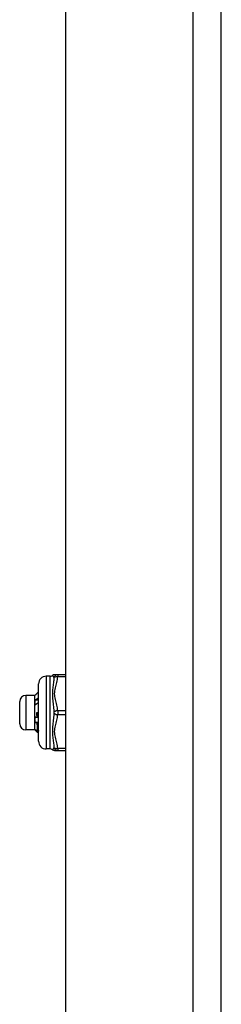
# Model space of a CAD drawing. Header units: inches. Extents: x 4 to 105, y 5 to 58.
# Tile 93 of 133: x 23.53 to 24.57, y 22.89 to 27.95. Entities that reach past the tile are written whole.
import ezdxf

# ---------------------------------------------------------------- set-up
doc = ezdxf.new("R2010")
doc.units = ezdxf.units.IN
doc.header["$MEASUREMENT"] = 0
doc.layers.add('Visible Edges(ANSI)', color=7, linetype='Continuous', lineweight=25)
doc.layers.add('Visible Tangent Edges(ANSI)', color=7, linetype='Continuous', lineweight=25)

msp = doc.modelspace()

# ---------------------------------------------------------------- linework, layer by layer
at = {"layer": 'Visible Edges(ANSI)'}
for p, q in [((24.5718, 9.6315), (24.5718, 39.1425)), ((23.7718, 15.3285), (23.7718, 33.4455)), ((23.6909, 24.574), (23.6712, 24.574)), ((23.73, 24.5819), (23.7145, 24.5819)), ((23.7718, 24.5819), (23.73, 24.5819)), ((23.6319, 24.2394), (23.6319, 24.5346)), ((23.6133, 24.4756), (23.5661, 24.4756)), ((23.6133, 24.4756), (23.6138, 24.4761)), ((23.6133, 24.4391), (23.6133, 24.4756)), ((23.5346, 24.3299), (23.5346, 24.4441)), ((23.6133, 24.351), (23.6133, 24.4391)), ((23.6232, 24.387), (23.6319, 24.387)), ((23.6239, 24.3629), (23.6247, 24.3633)), ((23.6133, 24.2989), (23.6133, 24.351)), ((23.6133, 24.2984), (23.5661, 24.2984)), ((23.6133, 24.2984), (23.6133, 24.2989)), ((23.6133, 24.2984), (23.6138, 24.2979)), ((23.6147, 24.2972), (23.6182, 24.2972)), ((23.6319, 24.2873), (23.6282, 24.2836)), ((23.6319, 24.2872), (23.6283, 24.2837)), ((23.6312, 24.2927), (23.6319, 24.292)), ((23.6909, 24.2), (23.6712, 24.2)), ((23.7145, 24.1921), (23.73, 24.1921)), ((23.73, 24.1921), (23.7718, 24.1921))]:
    msp.add_line(p, q, dxfattribs=at)
at = {"layer": 'Visible Edges(ANSI)', "flags": 128}
for points in [[(23.6147, 24.4768), (23.6147, 24.4767), (23.6146, 24.4767), (23.6146, 24.4767), (23.6145, 24.4766), (23.6145, 24.4766), (23.6144, 24.4766), (23.6144, 24.4766), (23.6144, 24.4765), (23.6143, 24.4765), (23.6143, 24.4765), (23.6142, 24.4764), (23.6142, 24.4764), (23.6142, 24.4764), (23.6141, 24.4764), (23.6141, 24.4763), (23.6141, 24.4763), (23.614, 24.4763), (23.614, 24.4762), (23.614, 24.4762), (23.6139, 24.4762), (23.6139, 24.4762), (23.6139, 24.4761), (23.6138, 24.4761), (23.6138, 24.4761)], [(23.6319, 24.4941), (23.6312, 24.4934), (23.6304, 24.4927), (23.6297, 24.492), (23.629, 24.4912), (23.6283, 24.4905), (23.6276, 24.4898), (23.6269, 24.4891), (23.6261, 24.4884), (23.6254, 24.4876), (23.6247, 24.4869), (23.624, 24.4862), (23.6233, 24.4855), (23.6226, 24.4847), (23.6219, 24.484), (23.6211, 24.4833), (23.6204, 24.4826), (23.6197, 24.4818), (23.619, 24.4811), (23.6183, 24.4804), (23.6176, 24.4797), (23.6168, 24.4789), (23.6161, 24.4782), (23.6154, 24.4775), (23.6147, 24.4768)], [(23.6147, 24.4519), (23.6154, 24.4524), (23.6161, 24.4529), (23.6168, 24.4534), (23.6176, 24.4539), (23.6183, 24.4544), (23.619, 24.4549), (23.6197, 24.4554), (23.6204, 24.4559), (23.6211, 24.4564), (23.6219, 24.4568), (23.6226, 24.4573), (23.6233, 24.4578), (23.624, 24.4583), (23.6247, 24.4588), (23.6254, 24.4593), (23.6261, 24.4598), (23.6269, 24.4603), (23.6276, 24.4609), (23.6283, 24.4614), (23.629, 24.4619), (23.6297, 24.4624), (23.6304, 24.4629), (23.6312, 24.4634), (23.6319, 24.4639)], [(23.6133, 24.4391), (23.6133, 24.4396), (23.6133, 24.4402), (23.6133, 24.4407), (23.6134, 24.4412), (23.6134, 24.4418), (23.6134, 24.4423), (23.6134, 24.4428), (23.6135, 24.4434), (23.6135, 24.4439), (23.6136, 24.4445), (23.6136, 24.445), (23.6137, 24.4455), (23.6137, 24.4461), (23.6138, 24.4466), (23.6139, 24.4471), (23.6139, 24.4477), (23.614, 24.4482), (23.6141, 24.4487), (23.6142, 24.4493), (23.6143, 24.4498), (23.6144, 24.4503), (23.6145, 24.4509), (23.6146, 24.4514), (23.6147, 24.4519)], [(23.6147, 24.4265), (23.6146, 24.427), (23.6145, 24.4275), (23.6144, 24.428), (23.6143, 24.4286), (23.6142, 24.4291), (23.6141, 24.4296), (23.614, 24.4301), (23.6139, 24.4307), (23.6139, 24.4312), (23.6138, 24.4317), (23.6137, 24.4322), (23.6137, 24.4327), (23.6136, 24.4333), (23.6136, 24.4338), (23.6135, 24.4343), (23.6135, 24.4348), (23.6134, 24.4354), (23.6134, 24.4359), (23.6134, 24.4364), (23.6134, 24.437), (23.6133, 24.4375), (23.6133, 24.438), (23.6133, 24.4385), (23.6133, 24.4391)], [(23.6147, 24.4519), (23.6154, 24.452), (23.6161, 24.452), (23.6169, 24.4521), (23.6176, 24.4522), (23.6183, 24.4522), (23.619, 24.4523), (23.6197, 24.4523), (23.6204, 24.4524), (23.6211, 24.4525), (23.6219, 24.4525), (23.6226, 24.4526), (23.6233, 24.4526), (23.624, 24.4527), (23.6247, 24.4528), (23.6254, 24.4528), (23.6261, 24.4529), (23.6269, 24.4529), (23.6276, 24.453), (23.6283, 24.453), (23.629, 24.4531), (23.6297, 24.4532), (23.6304, 24.4532), (23.6312, 24.4533), (23.6319, 24.4533)], [(23.6319, 24.4389), (23.6312, 24.4384), (23.6304, 24.4378), (23.6297, 24.4373), (23.629, 24.4368), (23.6283, 24.4362), (23.6276, 24.4357), (23.6269, 24.4352), (23.6261, 24.4347), (23.6254, 24.4342), (23.6247, 24.4336), (23.624, 24.4331), (23.6233, 24.4326), (23.6226, 24.4321), (23.6219, 24.4316), (23.6211, 24.4311), (23.6204, 24.4306), (23.6197, 24.43), (23.619, 24.4295), (23.6183, 24.429), (23.6176, 24.4285), (23.6168, 24.428), (23.6161, 24.4275), (23.6154, 24.427), (23.6147, 24.4265)], [(23.6133, 24.351), (23.6133, 24.3516), (23.6133, 24.3522), (23.6133, 24.3528), (23.6134, 24.3534), (23.6134, 24.354), (23.6134, 24.3546), (23.6134, 24.3552), (23.6135, 24.3558), (23.6135, 24.3565), (23.6136, 24.3571), (23.6136, 24.3577), (23.6137, 24.3583), (23.6137, 24.3589), (23.6138, 24.3595), (23.6139, 24.3601), (23.6139, 24.3607), (23.614, 24.3613), (23.6141, 24.3619), (23.6142, 24.3625), (23.6143, 24.3631), (23.6144, 24.3637), (23.6145, 24.3643), (23.6146, 24.3649), (23.6147, 24.3655)], [(23.6147, 24.3655), (23.6151, 24.3654), (23.6155, 24.3653), (23.6159, 24.3652), (23.6162, 24.3651), (23.6166, 24.365), (23.617, 24.3648), (23.6174, 24.3647), (23.6178, 24.3646), (23.6182, 24.3645), (23.6185, 24.3644), (23.6189, 24.3643), (23.6193, 24.3642), (23.6197, 24.3641), (23.6201, 24.364), (23.6205, 24.3639), (23.6209, 24.3638), (23.6212, 24.3637), (23.6216, 24.3635), (23.622, 24.3634), (23.6224, 24.3633), (23.6228, 24.3632), (23.6232, 24.3631), (23.6235, 24.363), (23.6239, 24.3629)], [(23.6232, 24.387), (23.6232, 24.386), (23.6233, 24.385), (23.6234, 24.384), (23.6234, 24.383), (23.6235, 24.382), (23.6235, 24.381), (23.6236, 24.38), (23.6237, 24.3791), (23.6237, 24.3781), (23.6238, 24.3771), (23.6239, 24.3761), (23.6239, 24.3751), (23.624, 24.3741), (23.624, 24.3731), (23.6241, 24.3721), (23.6242, 24.3711), (23.6242, 24.3701), (23.6243, 24.3692), (23.6244, 24.3682), (23.6244, 24.3672), (23.6245, 24.3662), (23.6246, 24.3653), (23.6246, 24.3643), (23.6247, 24.3633)], [(23.6239, 24.3629), (23.6239, 24.3639), (23.6239, 24.3649), (23.6238, 24.3659), (23.6238, 24.3669), (23.6238, 24.3679), (23.6237, 24.3689), (23.6237, 24.3699), (23.6237, 24.3709), (23.6236, 24.3719), (23.6236, 24.3729), (23.6236, 24.3739), (23.6235, 24.3749), (23.6235, 24.3759), (23.6235, 24.3769), (23.6234, 24.3779), (23.6234, 24.3789), (23.6234, 24.3799), (23.6234, 24.3809), (23.6233, 24.382), (23.6233, 24.383), (23.6233, 24.384), (23.6232, 24.385), (23.6232, 24.386), (23.6232, 24.387)], [(23.6247, 24.3633), (23.625, 24.3632), (23.6253, 24.3632), (23.6256, 24.3631), (23.6259, 24.363), (23.6262, 24.3629), (23.6265, 24.3628), (23.6268, 24.3628), (23.6271, 24.3627), (23.6274, 24.3626), (23.6277, 24.3625), (23.628, 24.3624), (23.6283, 24.3624), (23.6286, 24.3623), (23.6289, 24.3622), (23.6292, 24.3621), (23.6295, 24.362), (23.6298, 24.362), (23.6301, 24.3619), (23.6304, 24.3618), (23.6307, 24.3617), (23.631, 24.3617), (23.6313, 24.3616), (23.6316, 24.3615), (23.6319, 24.3614)], [(23.6147, 24.3367), (23.6146, 24.3373), (23.6145, 24.3379), (23.6144, 24.3385), (23.6143, 24.3391), (23.6142, 24.3397), (23.6141, 24.3403), (23.614, 24.3409), (23.6139, 24.3415), (23.6139, 24.342), (23.6138, 24.3426), (23.6137, 24.3432), (23.6137, 24.3438), (23.6136, 24.3444), (23.6136, 24.345), (23.6135, 24.3456), (23.6135, 24.3462), (23.6134, 24.3468), (23.6134, 24.3474), (23.6134, 24.348), (23.6134, 24.3486), (23.6133, 24.3492), (23.6133, 24.3498), (23.6133, 24.3504), (23.6133, 24.351)], [(23.6147, 24.3367), (23.6154, 24.3368), (23.6161, 24.3369), (23.6169, 24.3369), (23.6176, 24.337), (23.6183, 24.3371), (23.619, 24.3372), (23.6197, 24.3372), (23.6204, 24.3373), (23.6211, 24.3374), (23.6219, 24.3374), (23.6226, 24.3375), (23.6233, 24.3376), (23.624, 24.3377), (23.6247, 24.3377), (23.6254, 24.3378), (23.6261, 24.3379), (23.6269, 24.3379), (23.6276, 24.338), (23.6283, 24.3381), (23.629, 24.3382), (23.6297, 24.3382), (23.6304, 24.3383), (23.6312, 24.3384), (23.6319, 24.3384)], [(23.6249, 24.3337), (23.6245, 24.3338), (23.6241, 24.3339), (23.6236, 24.334), (23.6232, 24.3342), (23.6228, 24.3343), (23.6224, 24.3344), (23.6219, 24.3345), (23.6215, 24.3347), (23.6211, 24.3348), (23.6207, 24.3349), (23.6202, 24.335), (23.6198, 24.3352), (23.6194, 24.3353), (23.619, 24.3354), (23.6185, 24.3356), (23.6181, 24.3357), (23.6177, 24.3358), (23.6173, 24.3359), (23.6168, 24.3361), (23.6164, 24.3362), (23.616, 24.3363), (23.6156, 24.3365), (23.6151, 24.3366), (23.6147, 24.3367)], [(23.6267, 24.3346), (23.6266, 24.3345), (23.6265, 24.3345), (23.6265, 24.3345), (23.6264, 24.3344), (23.6263, 24.3344), (23.6262, 24.3343), (23.6262, 24.3343), (23.6261, 24.3343), (23.626, 24.3342), (23.6259, 24.3342), (23.6259, 24.3342), (23.6258, 24.3341), (23.6257, 24.3341), (23.6257, 24.3341), (23.6256, 24.334), (23.6255, 24.334), (23.6254, 24.3339), (23.6254, 24.3339), (23.6253, 24.3339), (23.6252, 24.3338), (23.6251, 24.3338), (23.6251, 24.3338), (23.625, 24.3337), (23.6249, 24.3337)], [(23.6272, 24.2884), (23.6271, 24.2894), (23.627, 24.2905), (23.6269, 24.2917), (23.6268, 24.2929), (23.6267, 24.2942), (23.6266, 24.2957), (23.6265, 24.2971), (23.6265, 24.2987), (23.6264, 24.3004), (23.6263, 24.3021), (23.6262, 24.3039), (23.6261, 24.3058), (23.626, 24.3078), (23.6259, 24.3098), (23.6258, 24.3119), (23.6257, 24.3141), (23.6256, 24.3163), (23.6255, 24.3186), (23.6254, 24.321), (23.6253, 24.3234), (23.6252, 24.3259), (23.6251, 24.3284), (23.625, 24.331), (23.6249, 24.3337)], [(23.6319, 24.3331), (23.6317, 24.3332), (23.6314, 24.3332), (23.6312, 24.3333), (23.631, 24.3333), (23.6308, 24.3334), (23.6306, 24.3335), (23.6304, 24.3335), (23.6301, 24.3336), (23.6299, 24.3336), (23.6297, 24.3337), (23.6295, 24.3338), (23.6293, 24.3338), (23.6291, 24.3339), (23.6288, 24.3339), (23.6286, 24.334), (23.6284, 24.3341), (23.6282, 24.3341), (23.628, 24.3342), (23.6278, 24.3343), (23.6275, 24.3343), (23.6273, 24.3344), (23.6271, 24.3344), (23.6269, 24.3345), (23.6267, 24.3346)], [(23.6267, 24.3346), (23.6269, 24.3321), (23.6271, 24.3297), (23.6272, 24.3273), (23.6274, 24.325), (23.6276, 24.3227), (23.6278, 24.3205), (23.628, 24.3183), (23.6282, 24.3162), (23.6284, 24.3142), (23.6286, 24.3123), (23.6287, 24.3104), (23.6289, 24.3086), (23.6291, 24.3068), (23.6293, 24.3051), (23.6295, 24.3035), (23.6297, 24.302), (23.6299, 24.3006), (23.6301, 24.2992), (23.6303, 24.2979), (23.6304, 24.2967), (23.6306, 24.2956), (23.6308, 24.2945), (23.631, 24.2935), (23.6312, 24.2927)], [(23.6133, 24.2989), (23.6133, 24.299), (23.6133, 24.299), (23.6133, 24.2991), (23.6134, 24.2992), (23.6134, 24.2993), (23.6134, 24.2993), (23.6134, 24.2994), (23.6135, 24.2995), (23.6135, 24.2995), (23.6136, 24.2996), (23.6136, 24.2997), (23.6137, 24.2997), (23.6137, 24.2998), (23.6138, 24.2999), (23.6139, 24.3), (23.6139, 24.3), (23.614, 24.3001), (23.6141, 24.3002), (23.6142, 24.3002), (23.6143, 24.3003), (23.6144, 24.3004), (23.6145, 24.3005), (23.6146, 24.3005), (23.6147, 24.3006)], [(23.6147, 24.2972), (23.6146, 24.2973), (23.6145, 24.2974), (23.6144, 24.2975), (23.6143, 24.2975), (23.6142, 24.2976), (23.6141, 24.2977), (23.614, 24.2977), (23.6139, 24.2978), (23.6139, 24.2979), (23.6138, 24.2979), (23.6137, 24.298), (23.6137, 24.2981), (23.6136, 24.2982), (23.6136, 24.2982), (23.6135, 24.2983), (23.6135, 24.2984), (23.6134, 24.2984), (23.6134, 24.2985), (23.6134, 24.2986), (23.6134, 24.2986), (23.6133, 24.2987), (23.6133, 24.2988), (23.6133, 24.2988), (23.6133, 24.2989)], [(23.6147, 24.3006), (23.6152, 24.3001), (23.6157, 24.2996), (23.6163, 24.2991), (23.6168, 24.2986), (23.6173, 24.2981), (23.6178, 24.2976), (23.6184, 24.297), (23.6189, 24.2965), (23.6194, 24.296), (23.6199, 24.2955), (23.6204, 24.295), (23.621, 24.2945), (23.6215, 24.294), (23.622, 24.2935), (23.6225, 24.293), (23.623, 24.2925), (23.6236, 24.292), (23.6241, 24.2915), (23.6246, 24.291), (23.6251, 24.2905), (23.6256, 24.29), (23.6262, 24.2895), (23.6267, 24.2889), (23.6272, 24.2884)], [(23.6282, 24.2836), (23.6276, 24.2842), (23.627, 24.2847), (23.6265, 24.2853), (23.6259, 24.2859), (23.6254, 24.2864), (23.6248, 24.287), (23.6242, 24.2876), (23.6237, 24.2881), (23.6231, 24.2887), (23.6226, 24.2893), (23.622, 24.2898), (23.6214, 24.2904), (23.6209, 24.291), (23.6203, 24.2916), (23.6198, 24.2921), (23.6192, 24.2927), (23.6186, 24.2933), (23.6181, 24.2938), (23.6175, 24.2944), (23.6169, 24.295), (23.6164, 24.2955), (23.6158, 24.2961), (23.6153, 24.2967), (23.6147, 24.2972)], [(23.6272, 24.2884), (23.6274, 24.2886), (23.6275, 24.2888), (23.6277, 24.289), (23.6279, 24.2891), (23.628, 24.2893), (23.6282, 24.2895), (23.6284, 24.2897), (23.6285, 24.2899), (23.6287, 24.29), (23.6289, 24.2902), (23.629, 24.2904), (23.6292, 24.2906), (23.6294, 24.2907), (23.6295, 24.2909), (23.6297, 24.2911), (23.6299, 24.2913), (23.63, 24.2914), (23.6302, 24.2916), (23.6304, 24.2918), (23.6305, 24.292), (23.6307, 24.2921), (23.6309, 24.2923), (23.631, 24.2925), (23.6312, 24.2927)], [(23.6283, 24.2837), (23.6283, 24.2837), (23.6283, 24.2836), (23.6283, 24.2836), (23.6283, 24.2836), (23.6283, 24.2836), (23.6282, 24.2836), (23.6282, 24.2836), (23.6282, 24.2836), (23.6282, 24.2836), (23.6282, 24.2836), (23.6282, 24.2836), (23.6282, 24.2836), (23.6282, 24.2836), (23.6282, 24.2836), (23.6282, 24.2836), (23.6282, 24.2836), (23.6282, 24.2836), (23.6282, 24.2836), (23.6282, 24.2836), (23.6282, 24.2836), (23.6282, 24.2836), (23.6282, 24.2836), (23.6282, 24.2836), (23.6282, 24.2836)]]:
    msp.add_lwpolyline(points, dxfattribs=at)
at = {"layer": 'Visible Edges(ANSI)'}
for centre, radius, start, end in [((23.6712, 24.5346), 0.0394, 90, 180), ((23.6909, 24.5937), 0.0197, 270, 306.8699), ((23.7145, 24.5622), 0.0197, 90, 126.8699), ((23.5661, 24.4441), 0.0315, 90, 180), ((23.5661, 24.3299), 0.0315, 180, 270), ((23.6712, 24.2394), 0.0394, 180, 270), ((23.6909, 24.1803), 0.0197, 53.1301, 90), ((23.7145, 24.2118), 0.0197, 233.1301, 270)]:
    msp.add_arc(centre, radius, start, end, dxfattribs=at)
at = {"layer": 'Visible Tangent Edges(ANSI)'}
for p, q in [((24.4258, 39.1425), (24.4258, 9.6315)), ((23.6712, 24.574), (23.6712, 24.2)), ((23.6909, 24.2), (23.6909, 24.574)), ((23.73, 24.5819), (23.73, 24.572)), ((23.73, 24.572), (23.7718, 24.572)), ((23.5661, 24.4756), (23.5661, 24.2984)), ((23.7718, 24.3968), (23.73, 24.3968)), ((23.73, 24.3968), (23.73, 24.3772)), ((23.73, 24.3772), (23.7718, 24.3772)), ((23.7718, 24.202), (23.73, 24.202)), ((23.73, 24.202), (23.73, 24.1921))]:
    msp.add_line(p, q, dxfattribs=at)
at = {"layer": 'Visible Tangent Edges(ANSI)', "flags": 128}
for points in [[(23.7027, 24.5779), (23.7028, 24.5779), (23.7029, 24.5778), (23.703, 24.5777), (23.7033, 24.5775), (23.7035, 24.5772), (23.7039, 24.5769), (23.7042, 24.5765), (23.7046, 24.5761), (23.7051, 24.5756), (23.7055, 24.5751), (23.7059, 24.5745), (23.7064, 24.5739), (23.7068, 24.5732), (23.7073, 24.5726), (23.7077, 24.5718), (23.7082, 24.5711), (23.7086, 24.5703), (23.7089, 24.5695), (23.7093, 24.5686), (23.7096, 24.5678), (23.7099, 24.5669), (23.7101, 24.566), (23.7103, 24.565), (23.7105, 24.5641)], [(23.7105, 24.5641), (23.7101, 24.5584), (23.7096, 24.5526), (23.7089, 24.5465), (23.7082, 24.5403), (23.7073, 24.5338), (23.7064, 24.5272), (23.7055, 24.5203), (23.7046, 24.5132), (23.7039, 24.5058), (23.7033, 24.4982), (23.7029, 24.4904), (23.7027, 24.4824), (23.7029, 24.4743), (23.7033, 24.4662), (23.7039, 24.458), (23.7046, 24.4498), (23.7055, 24.4417), (23.7064, 24.4337), (23.7073, 24.4257), (23.7082, 24.4178), (23.7089, 24.41), (23.7096, 24.4022), (23.7101, 24.3945), (23.7105, 24.387)], [(23.73, 24.3968), (23.7294, 24.4042), (23.7283, 24.4116), (23.727, 24.4189), (23.7254, 24.4262), (23.7237, 24.4334), (23.7219, 24.4406), (23.7201, 24.4478), (23.7184, 24.4551), (23.7168, 24.4623), (23.7156, 24.4697), (23.7148, 24.477), (23.7145, 24.4844), (23.7148, 24.4918), (23.7156, 24.4992), (23.7168, 24.5065), (23.7183, 24.5138), (23.72, 24.521), (23.7218, 24.5282), (23.7237, 24.5355), (23.7254, 24.5427), (23.727, 24.55), (23.7283, 24.5573), (23.7294, 24.5647), (23.73, 24.572)], [(23.7105, 24.387), (23.7101, 24.3795), (23.7096, 24.3718), (23.7089, 24.3641), (23.7082, 24.3562), (23.7073, 24.3483), (23.7064, 24.3403), (23.7055, 24.3322), (23.7046, 24.3241), (23.7039, 24.316), (23.7033, 24.3078), (23.7029, 24.2996), (23.7027, 24.2915), (23.7029, 24.2835), (23.7033, 24.2757), (23.7039, 24.2681), (23.7046, 24.2608), (23.7055, 24.2537), (23.7064, 24.2468), (23.7073, 24.2402), (23.7082, 24.2337), (23.7089, 24.2275), (23.7096, 24.2214), (23.7101, 24.2156), (23.7105, 24.2099)], [(23.73, 24.202), (23.7294, 24.2093), (23.7283, 24.2167), (23.727, 24.224), (23.7254, 24.2313), (23.7237, 24.2385), (23.7219, 24.2457), (23.7201, 24.253), (23.7183, 24.2602), (23.7168, 24.2675), (23.7156, 24.2748), (23.7148, 24.2821), (23.7145, 24.2895), (23.7148, 24.2969), (23.7156, 24.3043), (23.7168, 24.3116), (23.7183, 24.3189), (23.72, 24.3261), (23.7218, 24.3334), (23.7237, 24.3406), (23.7254, 24.3478), (23.727, 24.3551), (23.7283, 24.3625), (23.7294, 24.3698), (23.73, 24.3772)], [(23.7105, 24.2099), (23.7103, 24.209), (23.7101, 24.208), (23.7099, 24.2071), (23.7096, 24.2063), (23.7093, 24.2054), (23.7089, 24.2045), (23.7086, 24.2037), (23.7082, 24.2029), (23.7077, 24.2022), (23.7073, 24.2015), (23.7068, 24.2008), (23.7064, 24.2001), (23.7059, 24.1995), (23.7055, 24.1989), (23.705, 24.1984), (23.7046, 24.1979), (23.7042, 24.1975), (23.7039, 24.1971), (23.7035, 24.1968), (23.7033, 24.1965), (23.703, 24.1963), (23.7029, 24.1962), (23.7028, 24.1961), (23.7027, 24.1961)]]:
    msp.add_lwpolyline(points, dxfattribs=at)
at = {"layer": 'Visible Tangent Edges(ANSI)'}
for centre, major_axis, ratio, start_param, end_param in [((23.73, 24.5622), (0, 0.0197), 0.998428, 0, 1.474012), ((23.73, 24.5622), (-0.0196, 0.0013), 0.499214, 4.74474, 6.218752), ((23.73, 24.387), (-0.0196, -0.0013), 0.499214, 4.680038, 6.15405), ((23.73, 24.387), (-0.0196, 0.0013), 0.499214, 0.129136, 1.603148), ((23.73, 24.2118), (0, -0.0197), 0.998428, 4.809173, 6.283185), ((23.73, 24.2118), (-0.0196, -0.0013), 0.499214, 0.064433, 1.538445)]:
    msp.add_ellipse(centre, major_axis=major_axis, ratio=ratio, start_param=start_param, end_param=end_param, dxfattribs=at)

doc.saveas('drawing.dxf')
